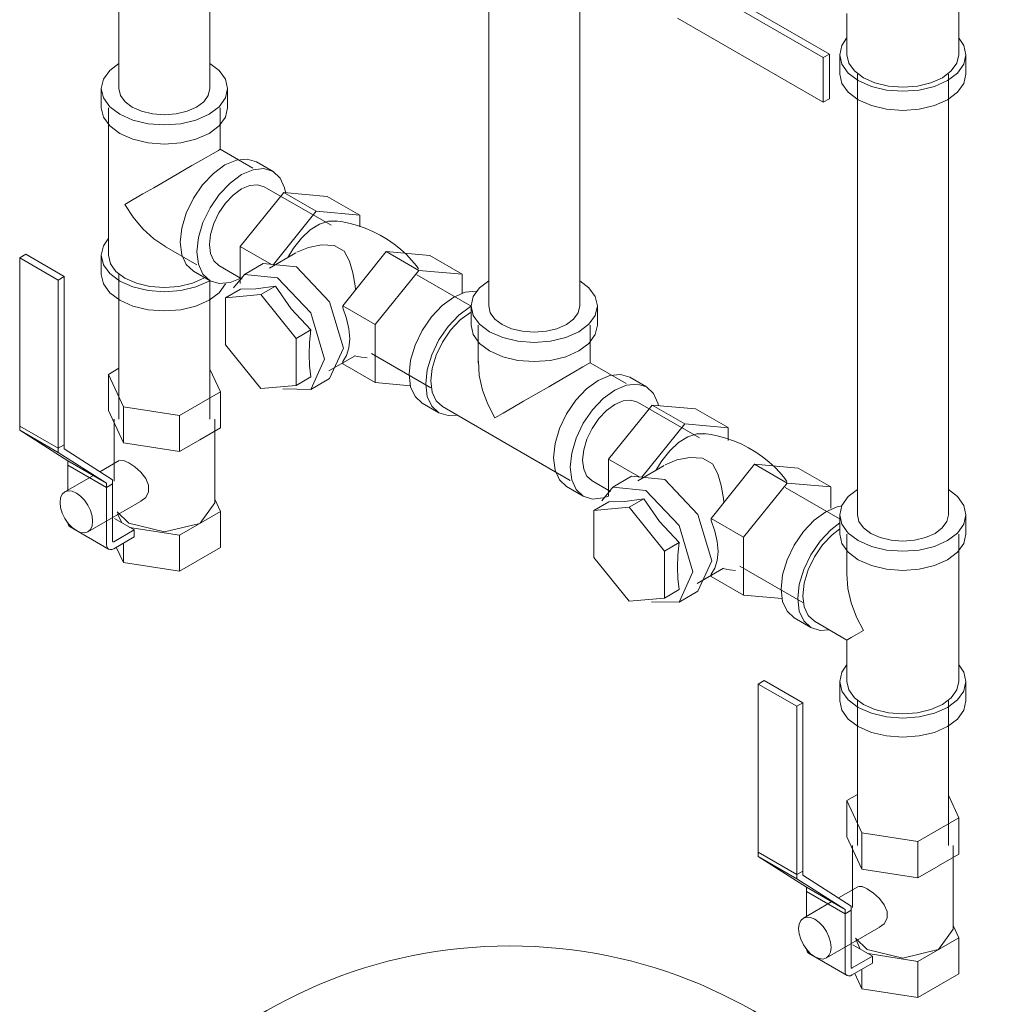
# Model space of a CAD drawing. Header units: centimetres. Extents: x -1589 to 108054, y -205274 to 31709.
# Tile 256 of 256: x 25446 to 25475, y 27557 to 27586. Entities that reach past the tile are written whole.
import ezdxf

# ---------------------------------------------------------------- set-up
doc = ezdxf.new("R2010")
doc.units = ezdxf.units.CM
doc.header["$LTSCALE"] = 0.01
doc.header["$MEASUREMENT"] = 0
doc.layers.add('A-ANNO-NOTE', color=7, linetype='Continuous', lineweight=30)
doc.layers.add('P-PIPE', color=7, linetype='Continuous', lineweight=9)

msp = doc.modelspace()

# ---------------------------------------------------------------- linework, layer by layer
at = {"layer": 'A-ANNO-NOTE', "lineweight": 9}
msp.add_circle((25460.20328, 27544.16428), 14.3207, dxfattribs=at)
at = {"layer": 'P-PIPE', "color": 5, "true_color": 0x0000ff}
for p, q in [((25448.73898, 27596.55838), (25448.73898, 27583.63066)), ((25451.40598, 27583.63066), (25451.40598, 27596.37693)), ((25459.58374, 27591.41824), (25459.58374, 27577.25512)), ((25462.25074, 27577.25512), (25462.25074, 27590.11816)), ((25465.12055, 27587.00488), (25469.3936, 27584.53783)), ((25469.57038, 27584.6399), (25465.29733, 27587.10694)), ((25473.36619, 27584.61998), (25473.36619, 27586.7837)), ((25470.08619, 27585.83654), (25470.08619, 27584.61998)), ((25469.3936, 27583.23144), (25465.12055, 27585.69848)), ((25469.3936, 27584.53783), (25469.57038, 27584.6399)), ((25469.3936, 27584.53783), (25469.3936, 27583.23144)), ((25469.57038, 27584.6399), (25469.57038, 27583.3335)), ((25469.87619, 27584.61998), (25469.87619, 27584.0566)), ((25473.57619, 27584.0566), (25473.57619, 27584.61998)), ((25470.39269, 27584.0566), (25470.39269, 27571.12888)), ((25473.05969, 27571.12888), (25473.05969, 27584.0566)), ((25448.22248, 27583.63066), (25448.22248, 27583.06727)), ((25451.92248, 27583.06727), (25451.92248, 27583.63066)), ((25469.57038, 27583.3335), (25469.3936, 27583.23144)), ((25448.43248, 27583.06727), (25448.43248, 27580.90356)), ((25451.71248, 27581.85072), (25451.71248, 27583.06727)), ((25452.66731, 27581.29914), (25451.71274, 27581.85026)), ((25453.26022, 27581.19931), (25452.77231, 27581.481)), ((25448.43248, 27580.90356), (25448.43248, 27578.73984)), ((25454.9625, 27579.6201), (25453.00197, 27580.75201)), ((25452.29674, 27578.99669), (25453.57266, 27580.58395)), ((25453.57266, 27580.58395), (25454.84857, 27580.46999)), ((25454.52725, 27580.03281), (25453.57266, 27580.58395)), ((25455.80316, 27579.91885), (25454.84857, 27580.46999)), ((25454.52725, 27580.03281), (25453.26878, 27578.46726)), ((25455.80316, 27579.91885), (25454.52725, 27580.03281)), ((25455.80316, 27579.57965), (25455.80316, 27579.91885)), ((25450.07274, 27579.0097), (25451.02731, 27578.45857)), ((25452.29674, 27577.9105), (25452.29674, 27578.99669)), ((25453.21215, 27578.46818), (25452.29674, 27578.99669)), ((25448.22248, 27578.73984), (25448.22248, 27578.17646)), ((25453.92869, 27578.81228), (25453.15664, 27578.36654)), ((25455.30195, 27577.26163), (25456.57786, 27578.84889)), ((25456.57786, 27578.84889), (25457.85377, 27578.73493)), ((25457.53245, 27578.29775), (25456.57786, 27578.84889)), ((25458.80837, 27578.1838), (25457.85377, 27578.73493)), ((25451.66847, 27578.44232), (25452.3574, 27578.04457)), ((25452.96867, 27578.49699), (25452.41833, 27578.17924)), ((25448.73898, 27578.17646), (25448.73898, 27573.93265)), ((25450.92231, 27578.27671), (25451.41022, 27577.99502)), ((25457.53245, 27578.29775), (25456.25654, 27576.7105)), ((25459.06724, 27577.25023), (25457.47611, 27578.16886)), ((25458.80837, 27578.1838), (25457.53245, 27578.29775)), ((25458.80837, 27577.62395), (25458.80837, 27578.1838)), ((25451.40598, 27573.93265), (25451.40598, 27577.99502)), ((25452.2995, 27577.74442), (25451.86791, 27577.49524)), ((25453.3327, 27577.8368), (25452.9009, 27577.5875)), ((25452.9009, 27577.5875), (25451.86791, 27577.49524)), ((25451.86791, 27577.49524), (25451.86791, 27576.11792)), ((25453.93389, 27576.30245), (25452.9009, 27577.5875)), ((25455.30195, 27577.19763), (25455.30195, 27577.26163)), ((25456.25654, 27576.7105), (25455.30195, 27577.26163)), ((25459.06724, 27577.25512), (25459.06724, 27576.69174)), ((25462.76724, 27576.69174), (25462.76724, 27577.25512)), ((25456.25654, 27576.7105), (25456.25654, 27575.00928)), ((25459.27724, 27576.69174), (25459.27724, 27575.5895)), ((25462.55724, 27575.5895), (25462.55724, 27576.69174)), ((25454.36548, 27576.55162), (25453.93389, 27576.30245)), ((25453.93389, 27574.92512), (25453.93389, 27576.30245)), ((25451.86791, 27576.11792), (25452.9009, 27574.83286)), ((25454.9165, 27575.12325), (25455.31991, 27576.01492)), ((25454.89751, 27575.35126), (25455.66956, 27575.79701)), ((25456.14261, 27575.85917), (25457.88875, 27574.85104)), ((25455.30195, 27575.56042), (25455.30195, 27575.62442)), ((25456.25654, 27575.00928), (25455.30195, 27575.56042)), ((25463.61107, 27574.98076), (25462.5575, 27575.58904)), ((25453.93389, 27574.92512), (25454.36507, 27575.17406)), ((25464.20397, 27574.88093), (25463.71607, 27575.16262)), ((25452.9009, 27574.83286), (25453.93389, 27574.92512)), ((25454.36615, 27574.80551), (25454.9165, 27575.12325)), ((25456.25654, 27575.00928), (25457.28805, 27574.91715)), ((25457.6305, 27574.40374), (25458.1184, 27574.12205)), ((25458.2234, 27574.30391), (25460.09724, 27573.22205)), ((25463.09723, 27572.76103), (25464.37314, 27574.34828)), ((25465.76299, 27573.38443), (25463.94572, 27574.43363)), ((25464.37314, 27574.34828), (25465.64905, 27574.23432)), ((25464.37314, 27574.34828), (25465.32774, 27573.79715)), ((25466.59931, 27573.68569), (25465.64905, 27574.23432)), ((25465.32774, 27573.79715), (25464.06927, 27572.23159)), ((25466.60365, 27573.68319), (25465.32774, 27573.79715)), ((25466.60365, 27573.31014), (25466.60365, 27573.68319)), ((25460.09724, 27573.22205), (25461.97107, 27572.1402)), ((25463.09723, 27571.67484), (25463.09723, 27572.76103)), ((25463.09723, 27572.76103), (25464.01264, 27572.23251)), ((25464.72918, 27572.57662), (25463.95713, 27572.13087)), ((25466.10243, 27571.02597), (25467.37835, 27572.61323)), ((25467.37835, 27572.61323), (25468.65426, 27572.49927)), ((25467.37835, 27572.61323), (25468.33294, 27572.06209)), ((25463.76916, 27572.26132), (25463.21881, 27571.94358)), ((25468.65426, 27572.49927), (25469.60885, 27571.94813)), ((25461.86607, 27571.95833), (25462.35397, 27571.67664)), ((25462.61222, 27572.12394), (25463.15788, 27571.8089)), ((25468.33294, 27572.06209), (25467.05703, 27570.47483)), ((25469.60885, 27571.94813), (25468.33294, 27572.06209)), ((25469.88554, 27571.00427), (25468.2766, 27571.9332)), ((25469.60885, 27571.32768), (25469.60885, 27571.94813)), ((25462.6684, 27571.25662), (25463.09957, 27571.50555)), ((25464.13235, 27571.5977), (25463.70139, 27571.34888)), ((25463.70139, 27571.34888), (25462.6684, 27571.25662)), ((25462.6684, 27571.25662), (25462.6684, 27569.8793)), ((25464.73438, 27570.06382), (25463.70139, 27571.34888)), ((25469.87619, 27571.12888), (25469.87619, 27570.5655)), ((25473.57619, 27570.5655), (25473.57619, 27571.12888)), ((25466.10243, 27570.96197), (25466.10243, 27571.02597)), ((25467.05703, 27570.47483), (25466.10243, 27571.02597)), ((25470.08619, 27570.5655), (25470.08619, 27569.34894)), ((25473.36619, 27568.40178), (25473.36619, 27570.5655)), ((25465.16555, 27570.31276), (25464.73438, 27570.06382)), ((25467.05703, 27570.47483), (25467.05703, 27568.77362)), ((25464.73438, 27568.6865), (25464.73438, 27570.06382)), ((25462.6684, 27569.8793), (25463.70139, 27568.59424)), ((25465.71699, 27568.88759), (25466.12039, 27569.77926)), ((25465.698, 27569.1156), (25466.47005, 27569.56134)), ((25466.10243, 27569.32475), (25466.10243, 27569.38875)), ((25466.9431, 27569.62351), (25468.7967, 27568.55333)), ((25466.10243, 27569.32475), (25467.05703, 27568.77362)), ((25465.16597, 27568.93568), (25464.73438, 27568.6865)), ((25465.16664, 27568.56984), (25465.71699, 27568.88759)), ((25463.70139, 27568.59424), (25464.73438, 27568.6865)), ((25467.05703, 27568.77362), (25468.18953, 27568.67247)), ((25473.36619, 27566.23807), (25473.36619, 27568.40178)), ((25468.53845, 27568.10603), (25469.02635, 27567.82434)), ((25469.13135, 27568.0062), (25470.08592, 27567.45508)), ((25470.08619, 27567.45462), (25470.08619, 27566.23807)), ((25469.87619, 27566.23807), (25469.87619, 27565.67468)), ((25473.57619, 27565.67468), (25473.57619, 27566.23807)), ((25470.39269, 27565.67468), (25470.39269, 27561.43088)), ((25473.05969, 27561.43088), (25473.05969, 27565.67468))]:
    msp.add_line(p, q, dxfattribs=at)
at = {"layer": 'P-PIPE'}
for p, q in [((25445.82984, 27578.66833), (25446.00661, 27578.7704)), ((25445.82984, 27573.73424), (25445.82984, 27578.66833)), ((25445.82984, 27578.66833), (25446.96121, 27578.01514)), ((25446.00661, 27578.7704), (25447.13798, 27578.1172)), ((25447.13798, 27578.1172), (25446.96121, 27578.01514)), ((25447.13798, 27573.18311), (25447.13798, 27578.1172)), ((25446.96121, 27578.01514), (25446.96121, 27573.08105)), ((25448.73898, 27575.42628), (25448.4304, 27575.24813)), ((25448.4304, 27575.24813), (25448.8704, 27574.30008)), ((25448.4304, 27574.18668), (25448.4304, 27575.24813)), ((25451.71455, 27574.74007), (25451.40598, 27575.40495)), ((25450.51247, 27574.04605), (25451.71455, 27574.74007)), ((25451.71455, 27574.74007), (25451.71455, 27573.67862)), ((25448.8704, 27574.30008), (25450.51247, 27574.04605)), ((25448.8704, 27573.23863), (25448.8704, 27574.30008)), ((25448.8704, 27573.23863), (25448.4304, 27574.18668)), ((25450.51247, 27572.9846), (25450.51247, 27574.04605)), ((25445.82984, 27573.61177), (25445.82984, 27573.73424)), ((25445.82984, 27573.73424), (25446.96121, 27573.08105)), ((25445.82984, 27573.73424), (25446.96121, 27573.08105)), ((25448.59748, 27573.93265), (25448.59748, 27572.11788)), ((25451.54748, 27571.48316), (25451.54748, 27573.93265)), ((25447.24405, 27572.70791), (25445.82984, 27573.61177)), ((25445.82984, 27573.61177), (25446.96121, 27572.95857)), ((25451.71455, 27573.67862), (25451.11546, 27573.33274)), ((25447.13798, 27573.18311), (25446.96121, 27573.08105)), ((25446.96121, 27573.08105), (25447.13798, 27573.18311)), ((25447.13798, 27573.06064), (25447.13798, 27573.18311)), ((25450.51247, 27572.9846), (25448.8704, 27573.23863)), ((25451.1088, 27573.3289), (25450.51247, 27572.9846)), ((25446.96121, 27573.08105), (25446.96121, 27572.95857)), ((25446.96121, 27572.95857), (25448.37542, 27572.05471)), ((25448.5522, 27572.15677), (25447.13798, 27573.06064)), ((25447.24405, 27572.58543), (25447.24405, 27572.70791)), ((25447.24405, 27572.70791), (25448.37542, 27572.05471)), ((25447.24405, 27572.58543), (25448.37542, 27571.93224)), ((25447.24405, 27571.85418), (25447.24405, 27572.58543)), ((25448.37542, 27571.93224), (25447.24405, 27572.58543)), ((25448.74784, 27572.72255), (25448.17996, 27572.39468)), ((25447.99056, 27572.28534), (25447.15404, 27571.80237)), ((25448.37542, 27572.05471), (25448.37542, 27571.93224)), ((25448.37542, 27571.93224), (25448.5522, 27572.0343)), ((25448.5522, 27572.0343), (25448.37542, 27571.93224)), ((25448.5522, 27572.0343), (25448.5522, 27572.15677)), ((25448.5522, 27570.36048), (25448.5522, 27572.0343)), ((25448.37542, 27571.93224), (25448.37542, 27570.25842)), ((25447.82904, 27570.63324), (25449.42284, 27571.55342)), ((25451.12016, 27570.88373), (25451.54748, 27571.48316)), ((25451.71455, 27571.22913), (25451.54748, 27571.58913)), ((25448.68351, 27571.21444), (25449.02949, 27570.881)), ((25448.69778, 27571.16108), (25448.82226, 27570.89287)), ((25450.51247, 27570.53511), (25451.71455, 27571.22913)), ((25451.71455, 27571.22913), (25451.71455, 27570.16769)), ((25449.18364, 27570.68422), (25448.60819, 27571.01646)), ((25447.30618, 27570.77428), (25448.43755, 27570.12109)), ((25449.18364, 27570.68422), (25448.58755, 27570.34007)), ((25449.05006, 27570.76135), (25450.51247, 27570.53511)), ((25449.18364, 27570.4801), (25449.18364, 27570.68422)), ((25450.51247, 27569.47367), (25450.51247, 27570.53511)), ((25448.5534, 27570.35061), (25448.5522, 27570.36048)), ((25448.58755, 27570.13594), (25449.18364, 27570.4801)), ((25448.8704, 27569.7277), (25448.8704, 27570.29924)), ((25448.8704, 27569.7277), (25448.66119, 27570.17846)), ((25451.71455, 27570.16769), (25450.51247, 27569.47367)), ((25450.51247, 27569.47367), (25448.8704, 27569.7277)), ((25467.48355, 27566.16656), (25467.66033, 27566.26862)), ((25467.66033, 27566.26862), (25468.7917, 27565.61542)), ((25467.48355, 27561.23247), (25467.48355, 27566.16656)), ((25467.48355, 27566.16656), (25468.61492, 27565.51336)), ((25468.7917, 27565.61542), (25468.61492, 27565.51336)), ((25468.7917, 27560.68133), (25468.7917, 27565.61542)), ((25468.61492, 27565.51336), (25468.61492, 27560.57927)), ((25470.39269, 27562.92451), (25470.08412, 27562.74635)), ((25470.08412, 27562.74635), (25470.52411, 27561.7983)), ((25470.08412, 27561.68491), (25470.08412, 27562.74635)), ((25473.36826, 27562.23829), (25473.05969, 27562.90318)), ((25472.16618, 27561.54427), (25473.36826, 27562.23829)), ((25473.36826, 27562.23829), (25473.36826, 27561.17685)), ((25470.52411, 27560.73685), (25470.08412, 27561.68491)), ((25470.52411, 27561.7983), (25472.16618, 27561.54427)), ((25470.52411, 27560.73685), (25470.52411, 27561.7983)), ((25470.25119, 27561.43088), (25470.25119, 27559.6161)), ((25472.16618, 27560.48282), (25472.16618, 27561.54427)), ((25473.20119, 27558.98139), (25473.20119, 27561.43088)), ((25467.48355, 27561.10999), (25467.48355, 27561.23247)), ((25467.48355, 27561.23247), (25468.61492, 27560.57927)), ((25467.48355, 27561.23247), (25468.61492, 27560.57927)), ((25468.89776, 27560.20613), (25467.48355, 27561.10999)), ((25467.48355, 27561.10999), (25468.61492, 27560.4568)), ((25473.36826, 27561.17685), (25472.76917, 27560.83096)), ((25472.16618, 27560.48282), (25470.52411, 27560.73685)), ((25472.76252, 27560.82712), (25472.16618, 27560.48282)), ((25468.7917, 27560.68133), (25468.61492, 27560.57927)), ((25468.61492, 27560.57927), (25468.7917, 27560.68133)), ((25468.61492, 27560.57927), (25468.61492, 27560.4568)), ((25468.61492, 27560.4568), (25470.02913, 27559.55293)), ((25468.7917, 27560.55886), (25468.7917, 27560.68133)), ((25470.20591, 27559.655), (25468.7917, 27560.55886)), ((25468.89776, 27560.08366), (25468.89776, 27560.20613)), ((25468.89776, 27560.20613), (25470.02913, 27559.55293)), ((25470.40156, 27560.22078), (25469.83367, 27559.89291)), ((25468.89776, 27560.08366), (25470.02913, 27559.43046)), ((25468.89776, 27559.3524), (25468.89776, 27560.08366)), ((25470.02913, 27559.43046), (25468.89776, 27560.08366)), ((25469.64427, 27559.78356), (25468.80775, 27559.30059)), ((25470.02913, 27559.55293), (25470.02913, 27559.43046)), ((25470.20591, 27559.53252), (25470.20591, 27559.655)), ((25470.02913, 27559.43046), (25470.20591, 27559.53252)), ((25470.20591, 27559.53252), (25470.02913, 27559.43046)), ((25470.02913, 27559.43046), (25470.02913, 27557.75664)), ((25470.20591, 27557.8587), (25470.20591, 27559.53252)), ((25469.48275, 27558.13146), (25471.07656, 27559.05164)), ((25472.77387, 27558.38195), (25473.20119, 27558.98139)), ((25473.36826, 27558.72736), (25473.20119, 27559.08735)), ((25470.33723, 27558.71266), (25470.68321, 27558.37922)), ((25472.16618, 27558.03333), (25473.36826, 27558.72736)), ((25473.36826, 27558.72736), (25473.36826, 27557.66591)), ((25470.83736, 27558.18244), (25470.2619, 27558.51468)), ((25470.35149, 27558.6593), (25470.47597, 27558.39109)), ((25468.95989, 27558.27251), (25470.09127, 27557.61931)), ((25470.83736, 27558.18244), (25470.24127, 27557.83829)), ((25470.70377, 27558.25957), (25472.16618, 27558.03333)), ((25470.83736, 27557.97832), (25470.83736, 27558.18244)), ((25470.20711, 27557.84883), (25470.20591, 27557.8587)), ((25470.24127, 27557.63417), (25470.83736, 27557.97832)), ((25472.16618, 27556.97189), (25472.16618, 27558.03333)), ((25470.52411, 27557.22592), (25470.31491, 27557.67668)), ((25470.52411, 27557.22592), (25470.52411, 27557.79747)), ((25473.36826, 27557.66591), (25472.16618, 27556.97189)), ((25472.16618, 27556.97189), (25470.52411, 27557.22592))]:
    msp.add_line(p, q, dxfattribs=at)
at = {"layer": 'P-PIPE', "color": 5, "true_color": 0x0000ff}
for points in [[(25470.07736, 27585.10425, 0), (25469.93923, 27584.89643, 0), (25469.87619, 27584.61998, 0), (25469.93923, 27584.34354, 0), (25470.12404, 27584.08593, 0), (25470.41804, 27583.86472, 0), (25470.80119, 27583.69498, 0), (25471.24737, 27583.58828, 0), (25471.72619, 27583.55188, 0), (25472.20501, 27583.58828, 0), (25472.65119, 27583.69498, 0), (25473.03434, 27583.86472, 0)], [(25473.03434, 27583.86472, 0), (25473.32834, 27584.08593, 0), (25473.51315, 27584.34354, 0), (25473.57619, 27584.61998, 0), (25473.51315, 27584.89643, 0), (25473.37529, 27585.10394, 0)], [(25448.73772, 27584.37012, 0), (25448.47033, 27584.16471, 0), (25448.28551, 27583.9071, 0), (25448.22248, 27583.63066, 0), (25448.28551, 27583.35421, 0), (25448.47033, 27583.09661, 0), (25448.76433, 27582.8754, 0), (25449.14748, 27582.70566, 0), (25449.59366, 27582.59895, 0), (25450.07248, 27582.56256, 0), (25450.55129, 27582.59895, 0), (25450.99748, 27582.70566, 0), (25451.38062, 27582.8754, 0)], [(25470.08619, 27584.61998, 0), (25470.14207, 27584.37492, 0), (25470.30591, 27584.14655, 0), (25470.56653, 27583.95045, 0), (25470.90619, 27583.79998, 0), (25471.30173, 27583.70539, 0), (25471.72619, 27583.67313, 0), (25472.15065, 27583.70539, 0), (25472.54619, 27583.79998, 0), (25472.88584, 27583.95045, 0)], [(25472.88584, 27583.95045, 0), (25473.14647, 27584.14655, 0), (25473.31031, 27584.37492, 0), (25473.36619, 27584.61998, 0)], [(25451.38062, 27582.8754, 0), (25451.67462, 27583.09661, 0), (25451.85944, 27583.35421, 0), (25451.92248, 27583.63066, 0), (25451.85944, 27583.9071, 0), (25451.67462, 27584.16471, 0), (25451.40956, 27584.36882, 0)], [(25473.03434, 27583.30134, 0), (25472.65119, 27583.1316, 0), (25472.20501, 27583.0249, 0), (25471.72619, 27582.9885, 0), (25471.24737, 27583.0249, 0), (25470.80119, 27583.1316, 0), (25470.41804, 27583.30134, 0), (25470.12404, 27583.52255, 0), (25469.93923, 27583.78015, 0), (25469.87619, 27584.0566, 0)], [(25473.57619, 27584.0566, 0), (25473.51315, 27583.78015, 0), (25473.32834, 27583.52255, 0), (25473.03434, 27583.30134, 0)], [(25449.12955, 27583.08626, 0), (25448.91763, 27583.24571, 0), (25448.78441, 27583.43139, 0), (25448.73898, 27583.63066, 0)], [(25451.40598, 27583.63066, 0), (25451.36054, 27583.43139, 0), (25451.22732, 27583.24571, 0), (25451.0154, 27583.08626, 0)], [(25451.38062, 27582.31202, 0), (25450.99748, 27582.14227, 0), (25450.55129, 27582.03557, 0), (25450.07248, 27581.99918, 0), (25449.59366, 27582.03557, 0), (25449.14748, 27582.14227, 0), (25448.76433, 27582.31202, 0), (25448.47033, 27582.53323, 0), (25448.28551, 27582.79083, 0), (25448.22248, 27583.06727, 0)], [(25451.0154, 27583.08626, 0), (25450.73923, 27582.96391, 0), (25450.41761, 27582.88699, 0), (25450.07248, 27582.86076, 0), (25449.72734, 27582.88699, 0), (25449.40573, 27582.96391, 0), (25449.12955, 27583.08626, 0)], [(25451.92248, 27583.06727, 0), (25451.85944, 27582.79083, 0), (25451.67462, 27582.53323, 0), (25451.38062, 27582.31202, 0)], [(25451.23213, 27581.57309, 0), (25451.49943, 27581.72741, 0), (25451.65703, 27581.8184, 0), (25451.7119, 27581.85008, 0)], [(25448.91282, 27580.23403, 0), (25449.157, 27580.37501, 0), (25449.44094, 27580.53894, 0), (25449.76178, 27580.72418, 0), (25450.11586, 27580.9286, 0), (25450.4953, 27581.14768, 0), (25450.88081, 27581.37025, 0), (25451.23213, 27581.57309, 0)], [(25451.84731, 27581.38937, 0), (25452.18589, 27581.53338, 0), (25452.50139, 27581.56463, 0), (25452.77231, 27581.481, 0)], [(25450.92231, 27578.27671, 0), (25450.71443, 27578.46952, 0), (25450.58374, 27578.75838, 0), (25450.53917, 27579.1236, 0), (25450.58374, 27579.54028, 0), (25450.71443, 27579.98004, 0), (25450.92231, 27580.4129, 0), (25451.19324, 27580.80937, 0), (25451.50874, 27581.14243, 0), (25451.84731, 27581.38937, 0)], [(25453.62582, 27580.58797, 0), (25453.59879, 27580.71764, 0), (25453.46811, 27581.0065, 0), (25453.26022, 27581.19931, 0), (25452.98929, 27581.28294, 0), (25452.67379, 27581.25169, 0), (25452.33522, 27581.10768, 0)], [(25452.33522, 27581.10768, 0), (25451.99665, 27580.86074, 0), (25451.68114, 27580.52768, 0), (25451.41022, 27580.13121, 0), (25451.20233, 27579.69835, 0), (25451.07165, 27579.25859, 0), (25451.02707, 27578.8419, 0), (25451.07165, 27578.47669, 0), (25451.20233, 27578.18783, 0), (25451.41022, 27577.99502, 0), (25451.68114, 27577.91139, 0), (25451.99665, 27577.94264, 0), (25452.29558, 27578.0646, 0)], [(25451.39229, 27579.05277, 0), (25451.42442, 27579.35312, 0), (25451.51862, 27579.6701, 0), (25451.66847, 27579.98211, 0), (25451.86376, 27580.26789, 0), (25452.09117, 27580.50796, 0), (25452.33522, 27580.68596, 0)], [(25452.33522, 27580.68596, 0), (25452.57927, 27580.78976, 0), (25452.80668, 27580.81229, 0), (25453.00197, 27580.75201, 0)], [(25450.11606, 27578.98536, 0), (25449.76205, 27579.22331, 0), (25449.44115, 27579.52028, 0), (25449.15709, 27579.86079, 0), (25448.91282, 27580.23403, 0)], [(25455.08926, 27579.75021, 0), (25455.29989, 27579.72084, 0), (25455.51734, 27579.67625, 0), (25455.73913, 27579.61541, 0), (25455.96243, 27579.53776, 0), (25456.18419, 27579.44328, 0), (25456.40127, 27579.33256, 0), (25456.61064, 27579.20683, 0), (25456.80953, 27579.06786, 0), (25456.9956, 27578.91789, 0), (25457.16704, 27578.75946, 0), (25457.32263, 27578.59529, 0), (25457.46173, 27578.4281, 0), (25457.52541, 27578.34369, 0)], [(25453.69291, 27578.68042, 0), (25453.85469, 27578.95084, 0), (25454.0889, 27579.24559, 0), (25454.34982, 27579.48466, 0), (25454.62156, 27579.65349, 0), (25454.88756, 27579.74177, 0), (25455.13162, 27579.74413, 0)], [(25448.42217, 27579.22242, 0), (25448.28551, 27579.01629, 0), (25448.22248, 27578.73984, 0), (25448.28551, 27578.4634, 0), (25448.47033, 27578.20579, 0), (25448.76433, 27577.98458, 0), (25449.14748, 27577.81484, 0), (25449.59366, 27577.70814, 0), (25450.07248, 27577.67174, 0), (25450.55129, 27577.70814, 0), (25450.99748, 27577.81484, 0), (25451.38062, 27577.98458, 0)], [(25451.66847, 27578.44232, 0), (25451.51862, 27578.5813, 0), (25451.42442, 27578.78951, 0), (25451.39229, 27579.05277, 0)], [(25453.95625, 27578.82785, 0), (25454.30113, 27578.97422, 0), (25454.6753, 27579.05011, 0), (25455.05092, 27579.03145, 0), (25455.34519, 27578.86191, 0), (25455.504, 27578.5719, 0), (25455.5985, 27578.22544, 0), (25455.66448, 27577.84218, 0), (25455.6787, 27577.73096, 0)], [(25448.43248, 27578.73984, 0), (25448.48836, 27578.49478, 0), (25448.6522, 27578.26642, 0), (25448.91282, 27578.07032, 0), (25449.25248, 27577.91984, 0), (25449.64801, 27577.82525, 0), (25450.07248, 27577.79299, 0), (25450.49694, 27577.82525, 0), (25450.89248, 27577.91984, 0), (25451.23213, 27578.07032, 0)], [(25455.31991, 27576.01492, 0), (25454.9165, 27577.37241, 0), (25453.94259, 27578.40051, 0), (25452.96867, 27578.49699, 0)], [(25451.38062, 27577.4212, 0), (25450.99748, 27577.25146, 0), (25450.55129, 27577.14476, 0), (25450.07248, 27577.10836, 0), (25449.59366, 27577.14476, 0), (25449.14748, 27577.25146, 0), (25448.76433, 27577.4212, 0), (25448.47033, 27577.64241, 0), (25448.28551, 27577.90002, 0), (25448.22248, 27578.17646, 0)], [(25454.76956, 27575.69718, 0), (25454.36615, 27577.05466, 0), (25453.39224, 27578.08277, 0), (25452.41833, 27578.17924, 0), (25452.09784, 27577.78321, 0)], [(25451.85944, 27577.90002, 0), (25451.67462, 27577.64241, 0), (25451.38062, 27577.4212, 0)], [(25452.2995, 27577.74442, 0), (25452.75701, 27577.76002, 0), (25453.3327, 27577.8368, 0)], [(25453.3327, 27577.8368, 0), (25453.79003, 27577.17323, 0), (25454.36548, 27576.55162, 0)], [(25459.58221, 27577.99442, 0), (25459.31509, 27577.78917, 0), (25459.13027, 27577.53157, 0), (25459.06724, 27577.25512, 0), (25459.13027, 27576.97868, 0), (25459.31509, 27576.72107, 0), (25459.60909, 27576.49986, 0), (25459.99224, 27576.33012, 0), (25460.43842, 27576.22342, 0), (25460.91724, 27576.18703, 0), (25461.39605, 27576.22342, 0), (25461.84224, 27576.33012, 0), (25462.22538, 27576.49986, 0)], [(25462.22538, 27576.49986, 0), (25462.51938, 27576.72107, 0), (25462.7042, 27576.97868, 0), (25462.76724, 27577.25512, 0), (25462.7042, 27577.53157, 0), (25462.51938, 27577.78917, 0), (25462.25432, 27577.99328, 0)], [(25457.6305, 27574.40374, 0), (25457.42261, 27574.59655, 0), (25457.29192, 27574.88541, 0), (25457.24735, 27575.25062, 0), (25457.29192, 27575.66731, 0), (25457.42261, 27576.10707, 0), (25457.6305, 27576.53993, 0), (25457.90142, 27576.9364, 0), (25458.21692, 27577.26946, 0), (25458.5555, 27577.5164, 0)], [(25458.5555, 27577.5164, 0), (25458.89407, 27577.66041, 0), (25459.20957, 27577.69166, 0)], [(25455.30195, 27577.19763, 0), (25455.41474, 27576.88757, 0), (25455.48418, 27576.58191, 0), (25455.50762, 27576.29228, 0)], [(25459.0434, 27577.23471, 0), (25458.70483, 27576.98777, 0), (25458.38933, 27576.65471, 0), (25458.1184, 27576.25824, 0), (25457.91051, 27575.82538, 0), (25457.77983, 27575.38562, 0), (25457.73525, 27574.96893, 0), (25457.77983, 27574.60372, 0), (25457.91051, 27574.31486, 0), (25458.1184, 27574.12205, 0), (25458.38933, 27574.03842, 0), (25458.63797, 27574.05405, 0)], [(25459.97431, 27576.71072, 0), (25459.76239, 27576.87018, 0), (25459.62917, 27577.05586, 0), (25459.58374, 27577.25512, 0)], [(25462.25074, 27577.25512, 0), (25462.2053, 27577.05586, 0), (25462.07208, 27576.87018, 0), (25461.86016, 27576.71072, 0)], [(25459.0434, 27577.06325, 0), (25458.74326, 27576.84433, 0), (25458.46357, 27576.54908, 0), (25458.2234, 27576.19762, 0), (25458.03911, 27575.81389, 0), (25457.92326, 27575.42405, 0), (25457.88375, 27575.05467, 0), (25457.92326, 27574.73091, 0), (25458.03911, 27574.47484, 0), (25458.2234, 27574.30391, 0)], [(25462.22538, 27575.93648, 0), (25461.84224, 27575.76674, 0), (25461.39605, 27575.66004, 0), (25460.91724, 27575.62364, 0), (25460.43842, 27575.66004, 0), (25459.99224, 27575.76674, 0), (25459.60909, 27575.93648, 0), (25459.31509, 27576.15769, 0), (25459.13027, 27576.4153, 0), (25459.06724, 27576.69174, 0)], [(25461.86016, 27576.71072, 0), (25461.58399, 27576.58837, 0), (25461.26237, 27576.51146, 0), (25460.91724, 27576.48523, 0), (25460.5721, 27576.51146, 0), (25460.25049, 27576.58837, 0), (25459.97431, 27576.71072, 0)], [(25462.76724, 27576.69174, 0), (25462.7042, 27576.4153, 0), (25462.51938, 27576.15769, 0), (25462.22538, 27575.93648, 0)], [(25454.36548, 27576.55162, 0), (25454.3272, 27576.18552, 0), (25454.31335, 27575.83138, 0)], [(25455.50762, 27576.29228, 0), (25455.48418, 27576.02972, 0), (25455.41474, 27575.80424, 0), (25455.30195, 27575.62442, 0)], [(25454.31335, 27575.83138, 0), (25454.32708, 27575.49466, 0), (25454.36507, 27575.17406, 0)], [(25455.63492, 27575.79211, 0), (25455.8511, 27575.75089, 0), (25456.01585, 27575.72906, 0)], [(25453.54076, 27574.82551, 0), (25454.36615, 27574.80551, 0), (25454.76956, 27575.69718, 0)], [(25459.75758, 27573.97281, 0), (25459.55653, 27574.37084, 0), (25459.40371, 27574.78694, 0), (25459.30694, 27575.21328, 0), (25459.27781, 27575.63895, 0)], [(25462.55666, 27575.58886, 0), (25462.50179, 27575.55718, 0), (25462.34419, 27575.46619, 0), (25462.07689, 27575.31186, 0)], [(25462.07689, 27575.31186, 0), (25461.72557, 27575.10903, 0), (25461.34006, 27574.88645, 0), (25460.96061, 27574.66738, 0), (25460.60653, 27574.46295, 0), (25460.2857, 27574.27772, 0), (25460.00176, 27574.11379, 0), (25459.75758, 27573.97281, 0)], [(25462.79107, 27575.071, 0), (25463.12964, 27575.215, 0), (25463.44514, 27575.24625, 0), (25463.71607, 27575.16262, 0)], [(25461.86607, 27571.95833, 0), (25461.65818, 27572.15114, 0), (25461.52749, 27572.44, 0), (25461.48292, 27572.80522, 0), (25461.52749, 27573.2219, 0), (25461.65818, 27573.66166, 0), (25461.86607, 27574.09453, 0), (25462.13699, 27574.49099, 0), (25462.45249, 27574.82405, 0), (25462.79107, 27575.071, 0)], [(25464.55718, 27574.33779, 0), (25464.54255, 27574.39926, 0), (25464.41186, 27574.68812, 0), (25464.20397, 27574.88093, 0), (25463.93305, 27574.96456, 0), (25463.61755, 27574.93331, 0), (25463.27897, 27574.7893, 0)], [(25463.27897, 27574.7893, 0), (25462.9404, 27574.54236, 0), (25462.6249, 27574.2093, 0), (25462.35397, 27573.81283, 0), (25462.14608, 27573.37997, 0), (25462.0154, 27572.94021, 0), (25461.97082, 27572.52353, 0), (25462.0154, 27572.15831, 0), (25462.14608, 27571.86945, 0), (25462.35397, 27571.67664, 0), (25462.6249, 27571.59301, 0), (25462.9404, 27571.62426, 0), (25463.09436, 27571.67695, 0)], [(25462.33604, 27572.73439, 0), (25462.36817, 27573.03474, 0), (25462.46237, 27573.35172, 0), (25462.61222, 27573.66373, 0), (25462.80751, 27573.94951, 0), (25463.03492, 27574.18958, 0), (25463.27897, 27574.36758, 0)], [(25463.27897, 27574.36758, 0), (25463.52302, 27574.47138, 0), (25463.75044, 27574.49391, 0), (25463.94572, 27574.43363, 0)], [(25464.49339, 27572.44474, 0), (25464.65518, 27572.71518, 0), (25464.88939, 27573.00993, 0), (25465.15031, 27573.249, 0), (25465.42205, 27573.41782, 0), (25465.68805, 27573.50611, 0), (25465.9321, 27573.50847, 0)], [(25465.88974, 27573.51454, 0), (25466.10037, 27573.48517, 0), (25466.31782, 27573.44058, 0), (25466.53961, 27573.37975, 0), (25466.76292, 27573.3021, 0), (25466.98468, 27573.20761, 0), (25467.20176, 27573.0969, 0), (25467.41113, 27572.97117, 0), (25467.61002, 27572.8322, 0), (25467.79609, 27572.68222, 0), (25467.96753, 27572.52379, 0), (25468.12311, 27572.35962, 0), (25468.26222, 27572.19243, 0), (25468.3259, 27572.10803, 0)], [(25462.61222, 27572.12394, 0), (25462.46237, 27572.26292, 0), (25462.36817, 27572.47113, 0), (25462.33604, 27572.73439, 0)], [(25464.75725, 27572.59247, 0), (25465.10191, 27572.73864, 0), (25465.47614, 27572.81448, 0), (25465.85244, 27572.79554, 0), (25466.1463, 27572.62554, 0), (25466.30459, 27572.33594, 0), (25466.39906, 27571.98947, 0), (25466.46505, 27571.60589, 0), (25466.47922, 27571.49521, 0)], [(25466.12039, 27569.77926, 0), (25465.71699, 27571.13674, 0), (25464.74307, 27572.16485, 0), (25463.76916, 27572.26132, 0)], [(25465.57005, 27569.46151, 0), (25465.16664, 27570.819, 0), (25464.19273, 27571.8471, 0), (25463.21881, 27571.94358, 0), (25462.89668, 27571.54322, 0)], [(25470.39143, 27571.86834, 0), (25470.12404, 27571.66293, 0), (25469.93923, 27571.40532, 0), (25469.87619, 27571.12888, 0), (25469.93923, 27570.85244, 0), (25470.12404, 27570.59483, 0), (25470.41804, 27570.37362, 0), (25470.80119, 27570.20388, 0), (25471.24737, 27570.09718, 0), (25471.72619, 27570.06078, 0), (25472.20501, 27570.09718, 0), (25472.65119, 27570.20388, 0), (25473.03434, 27570.37362, 0)], [(25473.03434, 27570.37362, 0), (25473.32834, 27570.59483, 0), (25473.51315, 27570.85244, 0), (25473.57619, 27571.12888, 0), (25473.51315, 27571.40532, 0), (25473.32834, 27571.66293, 0), (25473.06327, 27571.86704, 0)], [(25463.09957, 27571.50555, 0), (25463.57125, 27571.52227, 0), (25464.13235, 27571.5977, 0)], [(25464.13235, 27571.5977, 0), (25464.58974, 27570.93425, 0), (25465.16555, 27570.31276, 0)], [(25469.46345, 27571.21869, 0), (25469.80202, 27571.3627, 0), (25469.94321, 27571.39026, 0)], [(25468.53845, 27568.10603, 0), (25468.33056, 27568.29884, 0), (25468.19987, 27568.5877, 0), (25468.1553, 27568.95292, 0), (25468.19987, 27569.3696, 0), (25468.33056, 27569.80936, 0), (25468.53845, 27570.24223, 0), (25468.80937, 27570.63869, 0), (25469.12487, 27570.97175, 0), (25469.46345, 27571.21869, 0)], [(25470.78326, 27570.58448, 0), (25470.57134, 27570.74393, 0), (25470.43813, 27570.92962, 0), (25470.39269, 27571.12888, 0)], [(25473.05969, 27571.12888, 0), (25473.01425, 27570.92962, 0), (25472.88103, 27570.74393, 0), (25472.66912, 27570.58448, 0)], [(25466.10243, 27570.96197, 0), (25466.21523, 27570.65191, 0), (25466.28467, 27570.34624, 0), (25466.30811, 27570.05662, 0)], [(25469.8742, 27570.88962, 0), (25469.61278, 27570.69006, 0), (25469.29728, 27570.357, 0), (25469.02635, 27569.96053, 0), (25468.81846, 27569.52767, 0), (25468.68778, 27569.08791, 0), (25468.6432, 27568.67123, 0), (25468.68778, 27568.30601, 0), (25468.81846, 27568.01715, 0), (25469.02635, 27567.82434, 0), (25469.29728, 27567.74071, 0), (25469.54636, 27567.75643, 0)], [(25469.87538, 27570.7188, 0), (25469.65121, 27570.54663, 0), (25469.37152, 27570.25138, 0), (25469.13135, 27569.89991, 0), (25468.94706, 27569.51618, 0), (25468.83121, 27569.12634, 0), (25468.7917, 27568.75696, 0), (25468.83121, 27568.4332, 0), (25468.94706, 27568.17713, 0), (25469.13135, 27568.0062, 0)], [(25473.03434, 27569.81024, 0), (25472.65119, 27569.6405, 0), (25472.20501, 27569.53379, 0), (25471.72619, 27569.4974, 0), (25471.24737, 27569.53379, 0), (25470.80119, 27569.6405, 0), (25470.41804, 27569.81024, 0), (25470.12404, 27570.03145, 0), (25469.93923, 27570.28905, 0), (25469.87619, 27570.5655, 0)], [(25472.66912, 27570.58448, 0), (25472.39294, 27570.46213, 0), (25472.07133, 27570.38522, 0), (25471.72619, 27570.35898, 0), (25471.38105, 27570.38522, 0), (25471.05944, 27570.46213, 0), (25470.78326, 27570.58448, 0)], [(25473.57619, 27570.5655, 0), (25473.51315, 27570.28905, 0), (25473.32834, 27570.03145, 0), (25473.03434, 27569.81024, 0)], [(25465.16555, 27570.31276, 0), (25465.12757, 27569.9483, 0), (25465.11384, 27569.59572, 0)], [(25466.30811, 27570.05662, 0), (25466.28467, 27569.79406, 0), (25466.21523, 27569.56858, 0), (25466.10243, 27569.38875, 0)], [(25464.35857, 27568.58214, 0), (25465.16664, 27568.56984, 0), (25465.57005, 27569.46151, 0)], [(25465.11384, 27569.59572, 0), (25465.12768, 27569.25757, 0), (25465.16597, 27568.93568, 0)], [(25466.43538, 27569.55645, 0), (25466.65157, 27569.51523, 0), (25466.81634, 27569.4934, 0)], [(25470.08676, 27569.39839, 0), (25470.11589, 27568.97272, 0), (25470.21266, 27568.54638, 0), (25470.36549, 27568.13029, 0), (25470.56653, 27567.73225, 0)], [(25470.56653, 27567.73225, 0), (25470.36549, 27567.61618, 0), (25470.21266, 27567.52795, 0), (25470.11589, 27567.47207, 0), (25470.08676, 27567.45526, 0)], [(25470.07736, 27566.72233, 0), (25469.93923, 27566.51451, 0), (25469.87619, 27566.23807, 0), (25469.93566, 27565.96943, 0)], [(25473.51672, 27565.96943, 0), (25473.57619, 27566.23807, 0), (25473.51315, 27566.51451, 0), (25473.37529, 27566.72202, 0)], [(25470.08619, 27566.23807, 0), (25470.14207, 27565.993, 0), (25470.30591, 27565.76464, 0), (25470.56653, 27565.56854, 0), (25470.90619, 27565.41807, 0), (25471.30173, 27565.32347, 0), (25471.72619, 27565.29121, 0), (25472.15065, 27565.32347, 0), (25472.54619, 27565.41807, 0), (25472.88584, 27565.56854, 0)], [(25472.88584, 27565.56854, 0), (25473.14647, 27565.76464, 0), (25473.31031, 27565.993, 0), (25473.36619, 27566.23807, 0)], [(25469.93923, 27565.96162, 0), (25470.12404, 27565.70402, 0), (25470.41804, 27565.48281, 0), (25470.80119, 27565.31307, 0), (25471.24737, 27565.20636, 0), (25471.72619, 27565.16997, 0), (25472.20501, 27565.20636, 0), (25472.65119, 27565.31307, 0), (25473.03434, 27565.48281, 0)], [(25473.03434, 27565.48281, 0), (25473.32834, 27565.70402, 0), (25473.51315, 27565.96162, 0)], [(25473.03434, 27564.91942, 0), (25472.65119, 27564.74968, 0), (25472.20501, 27564.64298, 0), (25471.72619, 27564.60659, 0), (25471.24737, 27564.64298, 0), (25470.80119, 27564.74968, 0), (25470.41804, 27564.91942, 0), (25470.12404, 27565.14063, 0), (25469.93923, 27565.39824, 0), (25469.87619, 27565.67468, 0)], [(25473.57619, 27565.67468, 0), (25473.51315, 27565.39824, 0), (25473.32834, 27565.14063, 0), (25473.03434, 27564.91942, 0)]]:
    msp.add_polyline3d(points, dxfattribs=at)
at = {"layer": 'P-PIPE'}
for points in [[(25448.76836, 27572.73156, 0), (25448.8777, 27572.72572, 0), (25449.02949, 27572.65688, 0)], [(25449.02949, 27572.65688, 0), (25449.20752, 27572.5353, 0), (25449.38334, 27572.37651, 0), (25449.52729, 27572.19354, 0), (25449.6112, 27571.99589, 0), (25449.61116, 27571.80203, 0), (25449.52725, 27571.63967, 0), (25449.38314, 27571.53337, 0)], [(25447.49154, 27571.76894, 0), (25447.368, 27571.82148, 0), (25447.25289, 27571.83288, 0), (25447.15404, 27571.80237, 0), (25447.07819, 27571.73202, 0), (25447.0305, 27571.62662, 0), (25447.01424, 27571.49337, 0), (25447.0305, 27571.34134, 0), (25447.07819, 27571.18088, 0), (25447.15404, 27571.02295, 0), (25447.25289, 27570.87829, 0), (25447.368, 27570.75677, 0), (25447.49154, 27570.66667, 0)], [(25447.49154, 27570.66667, 0), (25447.61507, 27570.61412, 0), (25447.73019, 27570.60272, 0), (25447.82904, 27570.63324, 0), (25447.90489, 27570.70359, 0), (25447.95257, 27570.80898, 0), (25447.96883, 27570.94223, 0), (25447.95257, 27571.09427, 0), (25447.90489, 27571.25472, 0), (25447.82904, 27571.41266, 0), (25447.73019, 27571.55732, 0), (25447.61507, 27571.67884, 0), (25447.49154, 27571.76894, 0)], [(25447.35012, 27570.76072, 0), (25447.30618, 27570.77428, 0), (25447.27247, 27570.80555, 0), (25447.25128, 27570.85239, 0), (25447.24405, 27570.91077, 0)], [(25449.02949, 27570.881, 0), (25450.07248, 27570.63157, 0), (25451.11073, 27570.87828, 0)], [(25448.37542, 27570.25842, 0), (25448.38265, 27570.19919, 0), (25448.40384, 27570.15235, 0), (25448.43755, 27570.12109, 0), (25448.48149, 27570.10752, 0), (25448.53265, 27570.11259, 0), (25448.58755, 27570.13594, 0)], [(25448.58755, 27570.34007, 0), (25448.5784, 27570.33618, 0), (25448.56988, 27570.33533, 0), (25448.56255, 27570.33759, 0), (25448.55693, 27570.3428, 0)], [(25470.42208, 27560.22978, 0), (25470.53142, 27560.22394, 0), (25470.68321, 27560.1551, 0)], [(25470.68321, 27560.1551, 0), (25470.86124, 27560.03352, 0), (25471.03705, 27559.87473, 0), (25471.181, 27559.69176, 0), (25471.26491, 27559.49411, 0), (25471.26487, 27559.30025, 0), (25471.18096, 27559.1379, 0), (25471.03686, 27559.03159, 0)], [(25469.14525, 27559.26716, 0), (25469.02172, 27559.3197, 0), (25468.9066, 27559.33111, 0), (25468.80775, 27559.30059, 0), (25468.7319, 27559.23024, 0), (25468.68422, 27559.12485, 0), (25468.66795, 27558.99159, 0), (25468.68422, 27558.83956, 0), (25468.7319, 27558.67911, 0), (25468.80775, 27558.52117, 0), (25468.9066, 27558.37651, 0), (25469.02172, 27558.25499, 0), (25469.14525, 27558.16489, 0)], [(25469.14525, 27558.16489, 0), (25469.26878, 27558.11235, 0), (25469.3839, 27558.10094, 0), (25469.48275, 27558.13146, 0), (25469.5586, 27558.20181, 0), (25469.60628, 27558.3072, 0), (25469.62255, 27558.44046, 0), (25469.60628, 27558.59249, 0), (25469.5586, 27558.75294, 0), (25469.48275, 27558.91088, 0), (25469.3839, 27559.05554, 0), (25469.26878, 27559.17706, 0), (25469.14525, 27559.26716, 0)], [(25469.00383, 27558.25894, 0), (25468.95989, 27558.27251, 0), (25468.92618, 27558.30377, 0), (25468.90499, 27558.35061, 0), (25468.89777, 27558.409, 0)], [(25470.68321, 27558.37922, 0), (25471.72619, 27558.1298, 0), (25472.76444, 27558.37651, 0)], [(25470.24127, 27557.83829, 0), (25470.23211, 27557.8344, 0), (25470.22359, 27557.83355, 0), (25470.21627, 27557.83582, 0), (25470.21065, 27557.84103, 0)], [(25470.02913, 27557.75664, 0), (25470.03636, 27557.69742, 0), (25470.05755, 27557.65058, 0), (25470.09127, 27557.61931, 0), (25470.1352, 27557.60575, 0), (25470.18636, 27557.61082, 0), (25470.24127, 27557.63417, 0)]]:
    msp.add_polyline3d(points, dxfattribs=at)

doc.saveas('drawing.dxf')
